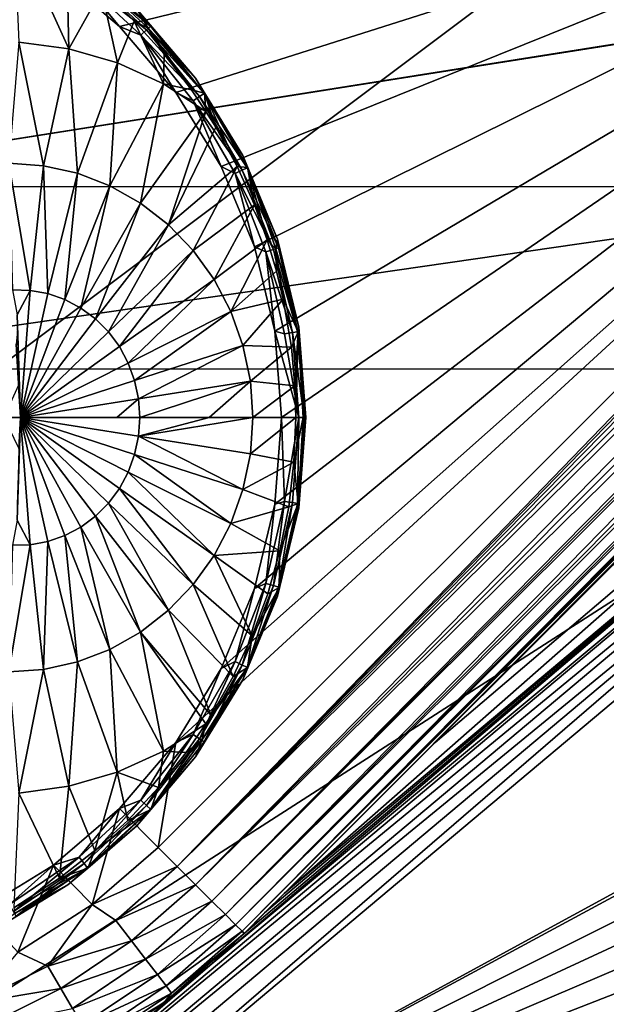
# Model space of a CAD drawing. Header units: metres. Extents: x -205 to 205, y -104 to 104.
# Tile 38 of 256: x -164.61 to -159.78, y -53.78 to -45.67. Entities that reach past the tile are written whole.
import ezdxf

# ---------------------------------------------------------------- set-up
doc = ezdxf.new("R2010")
doc.units = ezdxf.units.M
doc.layers.add('solid_01_2-CONSUMER_EHM_BOX_SW0001', color=7, linetype='CONTINUOUS')

msp = doc.modelspace()

# ---------------------------------------------------------------- linework, layer by layer
at = {"layer": 'solid_01_2-CONSUMER_EHM_BOX_SW0001'}
for points in [[(-200.010849, -74.958488), (-200.010773, 75.041512), (-0.010778, 75.04142)], [(-0.010849, -74.95858), (-200.010849, -74.958488), (-0.010778, 75.04142)], [(-170.055008, -42.727257, 75), (-185.61615, -63.545567, 75), (-76.416145, -63.561199, 75)], [(-169.287933, -42.893063, 75), (-170.055008, -42.727257, 75), (-76.416145, -63.561199, 75)], [(-168.513199, -42.948013, 75), (-169.287933, -42.893063, 75), (-76.416145, -63.561199, 75)], [(-93.513199, -42.958752, 75), (-168.513199, -42.948013, 75), (-76.416145, -63.561199, 75)], [(-164.328949, -45.267143, 13.5), (-163.786011, -45.730843, 13.5), (-154.431442, -43.450031, 13.5)], [(-163.786011, -45.730843, 13.5), (-163.322296, -46.273766, 13.5), (-154.431442, -43.450031, 13.5)], [(-163.322067, -51.622383, 13.5), (-163.468262, -52.484272, 13.5), (-154.431442, -43.450031, 13.5)], [(-163.310944, -52.64164, 13.474928), (-154.431442, -43.450031, 13.5), (-163.468262, -52.484272, 13.5)], [(-163.322296, -46.273766, 13.5), (-162.949219, -46.882549, 13.5), (-154.431442, -43.450031, 13.5)], [(-162.949051, -51.013569, 13.5), (-163.322067, -51.622383, 13.5), (-154.431442, -43.450031, 13.5)], [(-154.252747, -43.42223, 13.494294), (-154.348114, -43.429672, 13.499009), (-163.310944, -52.64164, 13.474928)], [(-154.14296, -43.430141, 13.481806), (-154.252747, -43.42223, 13.494294), (-163.310944, -52.64164, 13.474928)], [(-154.348114, -43.429672, 13.499009), (-154.431442, -43.450031, 13.5), (-163.310944, -52.64164, 13.474928)], [(-154.019608, -43.454365, 13.455735), (-154.14296, -43.430141, 13.481806), (-163.310944, -52.64164, 13.474928)], [(-154.019608, -43.454365, 13.455735), (-163.310944, -52.64164, 13.474928), (-163.161362, -52.79126, 13.400871)], [(-153.889404, -43.491993, 13.410778), (-154.019608, -43.454365, 13.455735), (-163.161362, -52.79126, 13.400871)], [(-153.763779, -43.536137, 13.346155), (-153.889404, -43.491993, 13.410778), (-163.161362, -52.79126, 13.400871)], [(-162.949219, -46.882549, 13.5), (-162.67598, -47.542198, 13.5), (-154.431442, -43.450031, 13.5)], [(-162.675873, -50.353897, 13.5), (-162.949051, -51.013569, 13.5), (-154.431442, -43.450031, 13.5)], [(-162.67598, -47.542198, 13.5), (-162.509308, -48.236477, 13.5), (-154.431442, -43.450031, 13.5)], [(-162.509247, -49.65963, 13.5), (-162.675873, -50.353897, 13.5), (-154.431442, -43.450031, 13.5)], [(-162.509308, -48.236477, 13.5), (-162.453293, -48.948231, 13.5), (-154.431442, -43.450031, 13.5)], [(-162.453293, -48.948231, 13.5), (-162.509247, -49.65963, 13.5), (-154.431442, -43.450031, 13.5)], [(-153.763779, -43.536137, 13.346155), (-163.161362, -52.79126, 13.400871), (-163.027206, -52.925457, 13.281551)], [(-153.705643, -43.558582, 13.307468), (-153.763779, -43.536137, 13.346155), (-163.027206, -52.925457, 13.281551)], [(-153.651779, -43.58057, 13.265411), (-153.705643, -43.558582, 13.307468), (-163.027206, -52.925457, 13.281551)], [(-153.651779, -43.58057, 13.265411), (-163.027206, -52.925457, 13.281551), (-162.915207, -53.037483, 13.122963)], [(-153.559479, -43.622017, 13.174686), (-153.651779, -43.58057, 13.265411), (-162.915207, -53.037483, 13.122963)], [(-153.490906, -43.659489, 13.082142), (-153.559479, -43.622017, 13.174686), (-162.915207, -53.037483, 13.122963)], [(-153.490906, -43.659489, 13.082142), (-162.915207, -53.037483, 13.122963), (-162.830994, -53.121719, 12.933075)], [(-153.445847, -43.693817, 12.994411), (-153.490906, -43.659489, 13.082142), (-162.830994, -53.121719, 12.933075)], [(-153.420609, -43.726944, 12.913525), (-153.445847, -43.693817, 12.994411), (-162.830994, -53.121719, 12.933075)], [(-153.420609, -43.726944, 12.913525), (-162.830994, -53.121719, 12.933075), (-162.778809, -53.173923, 12.721427)], [(-153.411331, -43.761234, 12.837538), (-153.420609, -43.726944, 12.913525), (-162.778809, -53.173923, 12.721427)], [(-153.415344, -43.796898, 12.767035), (-153.411331, -43.761234, 12.837538), (-162.778809, -53.173923, 12.721427)], [(-153.428162, -43.830593, 12.706449), (-153.415344, -43.796898, 12.767035), (-162.778809, -53.173923, 12.721427)], [(-153.428162, -43.830593, 12.706449), (-162.778809, -53.173923, 12.721427), (-162.761261, -53.191479, 12.5)], [(-153.459457, -43.883518, 12.611513), (-153.428162, -43.830593, 12.706449), (-162.761261, -53.191479, 12.5)], [(-153.48175, -43.914631, 12.5), (-153.459457, -43.883518, 12.611513), (-162.761261, -53.191479, 12.5)], [(-162.761261, -53.191479, 12.5), (-154.223557, -44.656219, 3.331413), (-153.48175, -43.914631, 3.445878)], [(-153.48175, -43.914631, 12.5), (-162.761261, -53.191479, 12.5), (-153.48175, -43.914631, 3.445878)], [(-162.761261, -53.191479, 12.5), (-154.344833, -44.777466, 3.309196), (-154.223557, -44.656219, 3.331413)], [(-162.761261, -53.191479, 12.5), (-154.936172, -45.368637, 3.197611), (-154.344833, -44.777466, 3.309196)], [(-164.203049, -45.914906, 17.615362), (-164.220352, -45.202156, 17.260666), (-164.655457, -44.915184, 17.260666)], [(-164.203049, -45.914906, 17.615362), (-164.655457, -44.915184, 17.260666), (-164.61348, -45.858883, 17.744545)], [(-164.118774, -45.331173, 13.515164), (-163.786011, -45.730843, 13.5), (-164.328949, -45.267143, 13.5)], [(-164.203049, -45.914906, 17.615362), (-163.933762, -45.433151, 17.260666), (-164.220352, -45.202156, 17.260666)], [(-164.078262, -45.280373, 13.558523), (-164.051208, -45.246433, 13.623464), (-163.532455, -45.727768, 13.623464)], [(-164.065796, -45.264732, 17.216368), (-163.549606, -45.743687, 17.216368), (-163.644547, -45.589462, 17.098219)], [(-164.065796, -45.264732, 17.216368), (-163.933762, -45.433151, 17.260666), (-163.666275, -45.686005, 17.260666)], [(-163.549606, -45.743687, 17.216368), (-164.065796, -45.264732, 17.216368), (-163.666275, -45.686005, 17.260666)], [(-163.532455, -45.727768, 13.623464), (-164.051208, -45.246433, 13.623464), (-163.644547, -45.589462, 13.7)], [(-163.56427, -45.757294, 13.558523), (-164.118774, -45.331173, 13.515164), (-164.078262, -45.280373, 13.558523)], [(-164.118774, -45.331173, 13.515164), (-163.611908, -45.801487, 13.515164), (-163.786011, -45.730843, 13.5)], [(-163.56427, -45.757294, 13.558523), (-163.611908, -45.801487, 13.515164), (-164.118774, -45.331173, 13.515164)], [(-163.56427, -45.757294, 13.558523), (-164.078262, -45.280373, 13.558523), (-163.532455, -45.727768, 13.623464)], [(-167.113785, -47.048214, 63.099998), (-157.035385, -45.449657, 63.099998), (-156.902771, -45.430916, 63.099998)], [(-156.763779, -47.049698, 63.099998), (-167.113785, -47.048214, 63.099998), (-156.902771, -45.430916, 63.099998)], [(-163.804123, -46.03056, 17.489803), (-163.933762, -45.433151, 17.260666), (-164.203049, -45.914906, 17.615362)], [(-163.804123, -46.03056, 17.489803), (-163.666275, -45.686005, 17.260666), (-163.933762, -45.433151, 17.260666)], [(-162.761261, -53.191479, 12.5), (-155.301697, -45.734047, 3.130767), (-154.936172, -45.368637, 3.197611)], [(-167.113785, -47.048214, 63.099998), (-164.991714, -45.448517, 63.099998), (-157.035385, -45.449657, 63.099998)], [(-163.644547, -45.589462, 13.7), (-163.644547, -45.589462, 17.098219), (-163.160477, -46.156235, 17.098219)], [(-163.549606, -45.743687, 17.216368), (-163.160477, -46.156235, 17.098219), (-163.644547, -45.589462, 17.098219)], [(-163.160477, -46.156235, 13.7), (-163.644547, -45.589462, 13.7), (-163.160477, -46.156235, 17.098219)], [(-163.532455, -45.727768, 13.623464), (-163.644547, -45.589462, 13.7), (-163.160477, -46.156235, 13.7)], [(-163.424561, -46.203571, 17.370337), (-163.666275, -45.686005, 17.260666), (-163.804123, -46.03056, 17.489803)], [(-163.611908, -45.801487, 13.515164), (-163.322296, -46.273766, 13.5), (-163.786011, -45.730843, 13.5)], [(-163.549606, -45.743687, 17.216368), (-163.666275, -45.686005, 17.260666), (-163.419495, -45.959213, 17.260666)], [(-163.424561, -46.203571, 17.370337), (-163.419495, -45.959213, 17.260666), (-163.666275, -45.686005, 17.260666)], [(-163.127106, -46.305492, 13.558523), (-163.611908, -45.801487, 13.515164), (-163.56427, -45.757294, 13.558523)], [(-163.56427, -45.757294, 13.558523), (-163.532455, -45.727768, 13.623464), (-163.091232, -46.281036, 13.623464)], [(-163.127106, -46.305492, 13.558523), (-163.56427, -45.757294, 13.558523), (-163.091232, -46.281036, 13.623464)], [(-163.549606, -45.743687, 17.216368), (-163.086823, -46.27803, 17.160311), (-163.160477, -46.156235, 17.098219)], [(-163.549606, -45.743687, 17.216368), (-163.419495, -45.959213, 17.260666), (-163.195145, -46.250866, 17.260666)], [(-163.086823, -46.27803, 17.160311), (-163.549606, -45.743687, 17.216368), (-163.195145, -46.250866, 17.260666)], [(-163.091232, -46.281036, 13.623464), (-163.532455, -45.727768, 13.623464), (-163.160477, -46.156235, 13.7)], [(-162.761261, -53.191479, 12.5), (-156.207458, -46.639557, 3.005325), (-155.301697, -45.734047, 3.130767)], [(-163.611908, -45.801487, 13.515164), (-163.180786, -46.342094, 13.515164), (-163.322296, -46.273766, 13.5)], [(-163.127106, -46.305492, 13.558523), (-163.180786, -46.342094, 13.515164), (-163.611908, -45.801487, 13.515164)], [(-164.61348, -45.858883, 17.744545), (-164.698135, -46.856529, 18.132406), (-164.412872, -46.876038, 18.042622)], [(-164.203049, -45.914906, 17.615362), (-164.61348, -45.858883, 17.744545), (-164.412872, -46.876038, 18.042622)], [(-164.203049, -45.914906, 17.615362), (-164.412872, -46.876038, 18.042622), (-164.133194, -46.93808, 17.954596)], [(-163.804123, -46.03056, 17.489803), (-164.203049, -45.914906, 17.615362), (-164.133194, -46.93808, 17.954596)], [(-163.424561, -46.203571, 17.370337), (-163.195145, -46.250866, 17.260666), (-163.419495, -45.959213, 17.260666)], [(-163.804123, -46.03056, 17.489803), (-164.133194, -46.93808, 17.954596), (-163.864853, -47.041386, 17.870134)], [(-163.424561, -46.203571, 17.370337), (-163.804123, -46.03056, 17.489803), (-163.864853, -47.041386, 17.870134)], [(-163.160477, -46.156235, 13.7), (-163.160477, -46.156235, 17.098219), (-162.771011, -46.791759, 17.098219)], [(-163.086823, -46.27803, 17.160311), (-162.771011, -46.791759, 17.098219), (-163.160477, -46.156235, 17.098219)], [(-162.771011, -46.791759, 13.7), (-163.160477, -46.156235, 13.7), (-162.771011, -46.791759, 17.098219)], [(-163.091232, -46.281036, 13.623464), (-163.160477, -46.156235, 13.7), (-162.771011, -46.791759, 13.7)], [(-163.424561, -46.203571, 17.370337), (-163.864853, -47.041386, 17.870134), (-163.613342, -47.183834, 17.790972)], [(-163.424561, -46.203571, 17.370337), (-163.613342, -47.183834, 17.790972), (-163.075134, -46.428841, 17.260666)], [(-163.424561, -46.203571, 17.370337), (-163.075134, -46.428841, 17.260666), (-163.195145, -46.250866, 17.260666)], [(-163.086823, -46.27803, 17.160311), (-163.195145, -46.250866, 17.260666), (-163.075134, -46.428841, 17.260666)], [(-163.180786, -46.342094, 13.515164), (-162.949219, -46.882549, 13.5), (-163.322296, -46.273766, 13.5)], [(-162.77652, -46.912724, 13.558523), (-163.180786, -46.342094, 13.515164), (-163.127106, -46.305492, 13.558523)], [(-163.127106, -46.305492, 13.558523), (-163.091232, -46.281036, 13.623464), (-162.737396, -46.89389, 13.623464)], [(-162.77652, -46.912724, 13.558523), (-163.127106, -46.305492, 13.558523), (-162.737396, -46.89389, 13.623464)], [(-162.737396, -46.89389, 13.623464), (-163.091232, -46.281036, 13.623464), (-162.771011, -46.791759, 13.7)], [(-163.086823, -46.27803, 17.160311), (-162.73259, -46.891571, 17.160311), (-162.771011, -46.791759, 17.098219)], [(-163.086823, -46.27803, 17.160311), (-162.993927, -46.560192, 17.260666), (-162.818481, -46.883018, 17.260666)], [(-162.73259, -46.891571, 17.160311), (-163.086823, -46.27803, 17.160311), (-162.818481, -46.883018, 17.260666)], [(-163.086823, -46.27803, 17.160311), (-163.075134, -46.428841, 17.260666), (-162.993927, -46.560192, 17.260666)], [(-163.180786, -46.342094, 13.515164), (-162.835052, -46.940918, 13.515164), (-162.949219, -46.882549, 13.5)], [(-162.77652, -46.912724, 13.558523), (-162.835052, -46.940918, 13.515164), (-163.180786, -46.342094, 13.515164)], [(-163.383835, -47.362499, 17.718735), (-163.075134, -46.428841, 17.260666), (-163.613342, -47.183834, 17.790972)], [(-163.383835, -47.362499, 17.718735), (-162.993927, -46.560192, 17.260666), (-163.075134, -46.428841, 17.260666)], [(-163.383835, -47.362499, 17.718735), (-162.818481, -46.883018, 17.260666), (-162.993927, -46.560192, 17.260666)], [(-162.761261, -53.191479, 12.5), (-158.093155, -48.524712, 2.80967), (-156.207458, -46.639557, 3.005325)], [(-162.771011, -46.791759, 13.7), (-162.771011, -46.791759, 17.098219), (-162.485779, -47.480381, 17.098219)], [(-162.73259, -46.891571, 17.160311), (-162.485779, -47.480381, 17.098219), (-162.771011, -46.791759, 17.098219)], [(-162.485779, -47.480381, 13.7), (-162.771011, -46.791759, 13.7), (-162.485779, -47.480381, 17.098219)], [(-162.737396, -46.89389, 13.623464), (-162.771011, -46.791759, 13.7), (-162.485779, -47.480381, 13.7)], [(-164.698135, -46.856529, 18.132406), (-164.666382, -47.898285, 18.341488), (-164.521164, -47.901657, 18.295647)], [(-164.412872, -46.876038, 18.042622), (-164.698135, -46.856529, 18.132406), (-164.521164, -47.901657, 18.295647)], [(-164.412872, -46.876038, 18.042622), (-164.521164, -47.901657, 18.295647), (-164.376053, -47.928474, 18.249973)], [(-164.133194, -46.93808, 17.954596), (-164.412872, -46.876038, 18.042622), (-164.376053, -47.928474, 18.249973)], [(-163.18103, -47.573719, 17.654903), (-162.818481, -46.883018, 17.260666), (-163.383835, -47.362499, 17.718735)], [(-163.18103, -47.573719, 17.654903), (-162.677155, -47.198284, 17.260666), (-162.818481, -46.883018, 17.260666)], [(-162.835052, -46.940918, 13.515164), (-162.67598, -47.542198, 13.5), (-162.949219, -46.882549, 13.5)], [(-162.73259, -46.891571, 17.160311), (-162.818481, -46.883018, 17.260666), (-162.677155, -47.198284, 17.260666)], [(-162.77652, -46.912724, 13.558523), (-162.737396, -46.89389, 13.623464), (-162.478867, -47.552631, 13.623464)], [(-162.478867, -47.552631, 13.623464), (-162.737396, -46.89389, 13.623464), (-162.485779, -47.480381, 13.7)], [(-162.73259, -46.891571, 17.160311), (-162.501236, -47.559532, 17.216368), (-162.485779, -47.480381, 17.098219)], [(-162.73259, -46.891571, 17.160311), (-162.677155, -47.198284, 17.260666), (-162.571747, -47.485619, 17.260666)], [(-162.501236, -47.559532, 17.216368), (-162.73259, -46.891571, 17.160311), (-162.571747, -47.485619, 17.260666)], [(-164.133194, -46.93808, 17.954596), (-164.376053, -47.928474, 18.249973), (-164.236252, -47.97728, 18.205973)], [(-163.864853, -47.041386, 17.870134), (-164.133194, -46.93808, 17.954596), (-164.236252, -47.97728, 18.205973)], [(-162.520355, -47.56543, 13.558523), (-162.835052, -46.940918, 13.515164), (-162.77652, -46.912724, 13.558523)], [(-162.835052, -46.940918, 13.515164), (-162.582428, -47.584579, 13.515164), (-162.67598, -47.542198, 13.5)], [(-162.520355, -47.56543, 13.558523), (-162.582428, -47.584579, 13.515164), (-162.835052, -46.940918, 13.515164)], [(-162.520355, -47.56543, 13.558523), (-162.77652, -46.912724, 13.558523), (-162.478867, -47.552631, 13.623464)], [(-156.763779, -47.049698, 69.5), (-167.113998, -48.548214, 69.5), (-167.113785, -47.048214, 69.5)], [(-156.763779, -47.049698, 69.5), (-156.763992, -48.549698, 69.5), (-167.113998, -48.548214, 69.5)], [(-167.113785, -47.048214, 69.5), (-167.113785, -47.048214, 63.099998), (-156.763779, -47.049698, 63.099998)], [(-156.763779, -47.049698, 69.5), (-167.113785, -47.048214, 69.5), (-156.763779, -47.049698, 63.099998)], [(-163.864853, -47.041386, 17.870134), (-164.236252, -47.97728, 18.205973), (-164.104782, -48.047028, 18.164591)], [(-163.613342, -47.183834, 17.790972), (-163.864853, -47.041386, 17.870134), (-164.104782, -48.047028, 18.164591)], [(-155.84584, -47.070522, 2.423053), (-162.432312, -52.862633, 2.071429), (-155.715149, -47.226265, 2.071429)], [(-161.190704, -51.62138, 2.34726), (-162.432312, -52.862633, 2.071429), (-155.84584, -47.070522, 2.423053)], [(-159.748047, -50.179127, 2.590929), (-161.190704, -51.62138, 2.34726), (-155.84584, -47.070522, 2.423053)], [(-163.613342, -47.183834, 17.790972), (-164.104782, -48.047028, 18.164591), (-163.984467, -48.136208, 18.126722)], [(-163.383835, -47.362499, 17.718735), (-163.613342, -47.183834, 17.790972), (-163.984467, -48.136208, 18.126722)], [(-163.009109, -47.813152, 17.60079), (-162.677155, -47.198284, 17.260666), (-163.18103, -47.573719, 17.654903)], [(-163.009109, -47.813152, 17.60079), (-162.571747, -47.485619, 17.260666), (-162.677155, -47.198284, 17.260666)], [(-155.654053, -47.299088, 1.911433), (-163.043686, -53.456158, 1.960249), (-165.368027, -55.450359, 1.911131)], [(-155.574677, -47.393669, 1.771438), (-155.654053, -47.299088, 1.911433), (-165.368027, -55.450359, 1.911131)], [(-155.715149, -47.226265, 2.071429), (-162.761261, -53.191479, 1.994857), (-163.043686, -53.456158, 1.960249)], [(-155.654053, -47.299088, 1.911433), (-155.715149, -47.226265, 2.071429), (-163.043686, -53.456158, 1.960249)], [(-155.715149, -47.226265, 2.071429), (-162.592987, -53.023258, 2.032021), (-162.761261, -53.191479, 1.994857)], [(-155.715149, -47.226265, 2.071429), (-162.432312, -52.862633, 2.071429), (-162.592987, -53.023258, 2.032021)], [(-163.383835, -47.362499, 17.718735), (-163.984467, -48.136208, 18.126722), (-163.877914, -48.242897, 18.093184)], [(-163.18103, -47.573719, 17.654903), (-163.383835, -47.362499, 17.718735), (-163.877914, -48.242897, 18.093184)], [(-155.574677, -47.393669, 1.771438), (-165.368027, -55.450359, 1.911131), (-165.288635, -55.544983, 1.771182)], [(-155.47998, -47.506535, 1.656828), (-155.574677, -47.393669, 1.771438), (-165.288635, -55.544983, 1.771182)], [(-155.47998, -47.506535, 1.656828), (-165.288635, -55.544983, 1.771182), (-165.193893, -55.657883, 1.656628)], [(-155.47998, -47.506535, 1.656828), (-165.193893, -55.657883, 1.656628), (-165.087463, -55.784721, 1.571667)], [(-155.373337, -47.633617, 1.571667), (-155.47998, -47.506535, 1.656828), (-165.087463, -55.784721, 1.571667)], [(-162.871582, -48.075886, 17.557505), (-162.571747, -47.485619, 17.260666), (-163.009109, -47.813152, 17.60079)], [(-162.871582, -48.075886, 17.557505), (-162.494934, -47.743053, 17.260666), (-162.571747, -47.485619, 17.260666)], [(-162.582428, -47.584579, 13.515164), (-162.509308, -48.236477, 13.5), (-162.67598, -47.542198, 13.5)], [(-162.501236, -47.559532, 17.216368), (-162.571747, -47.485619, 17.260666), (-162.494934, -47.743053, 17.260666)], [(-162.501236, -47.559532, 17.216368), (-162.311768, -48.205147, 17.098219), (-162.485779, -47.480381, 17.098219)], [(-162.485779, -47.480381, 13.7), (-162.485779, -47.480381, 17.098219), (-162.311768, -48.205147, 17.098219)], [(-162.311768, -48.205147, 13.7), (-162.485779, -47.480381, 13.7), (-162.311768, -48.205147, 17.098219)], [(-162.478867, -47.552631, 13.623464), (-162.485779, -47.480381, 13.7), (-162.311768, -48.205147, 13.7)], [(-163.18103, -47.573719, 17.654903), (-163.877914, -48.242897, 18.093184), (-163.787399, -48.364796, 18.064697)], [(-163.009109, -47.813152, 17.60079), (-163.18103, -47.573719, 17.654903), (-163.787399, -48.364796, 18.064697)], [(-162.364319, -48.24902, 13.558523), (-162.582428, -47.584579, 13.515164), (-162.520355, -47.56543, 13.558523)], [(-162.582428, -47.584579, 13.515164), (-162.428574, -48.258705, 13.515164), (-162.509308, -48.236477, 13.5)], [(-162.364319, -48.24902, 13.558523), (-162.428574, -48.258705, 13.515164), (-162.582428, -47.584579, 13.515164)], [(-162.520355, -47.56543, 13.558523), (-162.478867, -47.552631, 13.623464), (-162.321396, -48.24255, 13.623464)], [(-162.364319, -48.24902, 13.558523), (-162.520355, -47.56543, 13.558523), (-162.321396, -48.24255, 13.623464)], [(-162.501236, -47.559532, 17.216368), (-162.316116, -48.241756, 17.160311), (-162.311768, -48.205147, 17.098219)], [(-162.501236, -47.559532, 17.216368), (-162.494934, -47.743053, 17.260666), (-162.439484, -47.973846, 17.260666)], [(-162.316116, -48.241756, 17.160311), (-162.501236, -47.559532, 17.216368), (-162.439484, -47.973846, 17.260666)], [(-162.321396, -48.24255, 13.623464), (-162.478867, -47.552631, 13.623464), (-162.311768, -48.205147, 13.7)], [(-152.511246, -48.928925, 1.571667), (-155.373337, -47.633617, 1.571667), (-165.087463, -55.784721, 1.571667)], [(-162.871582, -48.075886, 17.557505), (-162.439484, -47.973846, 17.260666), (-162.494934, -47.743053, 17.260666)], [(-163.009109, -47.813152, 17.60079), (-163.787399, -48.364796, 18.064697), (-163.714905, -48.499275, 18.04188)], [(-162.871582, -48.075886, 17.557505), (-163.009109, -47.813152, 17.60079), (-163.714905, -48.499275, 18.04188)], [(-164.521164, -47.901657, 18.295647), (-164.666382, -47.898285, 18.341488), (-164.628677, -48.1035, 18.35541)], [(-164.521164, -47.901657, 18.295647), (-164.628677, -48.1035, 18.35541), (-164.601486, -48.948231, 18.393747)], [(-164.376053, -47.928474, 18.249973), (-164.521164, -47.901657, 18.295647), (-164.601486, -48.948231, 18.393747)], [(-164.236252, -47.97728, 18.205973), (-164.376053, -47.928474, 18.249973), (-164.601486, -48.948231, 18.393747)], [(-164.104782, -48.047028, 18.164591), (-164.236252, -47.97728, 18.205973), (-164.601486, -48.948231, 18.393747)], [(-162.771286, -48.356525, 17.525936), (-162.439484, -47.973846, 17.260666), (-162.871582, -48.075886, 17.557505)], [(-162.771286, -48.356525, 17.525936), (-162.372879, -48.367672, 17.260666), (-162.439484, -47.973846, 17.260666)], [(-162.316116, -48.241756, 17.160311), (-162.439484, -47.973846, 17.260666), (-162.372879, -48.367672, 17.260666)], [(-164.625671, -48.233902, 18.367846), (-164.601486, -48.948231, 18.393747), (-164.628677, -48.1035, 18.35541)], [(-163.984467, -48.136208, 18.126722), (-164.104782, -48.047028, 18.164591), (-164.601486, -48.948231, 18.393747)], [(-162.871582, -48.075886, 17.557505), (-163.714905, -48.499275, 18.04188), (-163.661972, -48.64344, 18.025219)], [(-162.771286, -48.356525, 17.525936), (-162.871582, -48.075886, 17.557505), (-163.661972, -48.64344, 18.025219)], [(-163.877914, -48.242897, 18.093184), (-163.984467, -48.136208, 18.126722), (-164.601486, -48.948231, 18.393747)], [(-164.635406, -48.342957, 18.380333), (-164.601486, -48.948231, 18.393747), (-164.625671, -48.233902, 18.367846)], [(-163.787399, -48.364796, 18.064697), (-163.877914, -48.242897, 18.093184), (-164.601486, -48.948231, 18.393747)], [(-162.31192, -48.948231, 13.558523), (-162.453293, -48.948231, 13.5), (-162.509308, -48.236477, 13.5)], [(-162.428574, -48.258705, 13.515164), (-162.31192, -48.948231, 13.558523), (-162.509308, -48.236477, 13.5)], [(-162.364319, -48.24902, 13.558523), (-162.31192, -48.948231, 13.558523), (-162.428574, -48.258705, 13.515164)], [(-162.316116, -48.241756, 17.160311), (-162.372879, -48.367672, 17.260666), (-162.343964, -48.686718, 17.260666)], [(-162.364319, -48.24902, 13.558523), (-162.321396, -48.24255, 13.623464), (-162.268509, -48.948231, 13.623464)], [(-162.364319, -48.24902, 13.558523), (-162.268509, -48.948231, 13.623464), (-162.31192, -48.948231, 13.558523)], [(-162.316116, -48.241756, 17.160311), (-162.343964, -48.686718, 17.260666), (-162.336624, -48.948231, 17.260666)], [(-162.275345, -48.948231, 17.189507), (-162.316116, -48.241756, 17.160311), (-162.336624, -48.948231, 17.260666)], [(-162.321396, -48.24255, 13.623464), (-162.311768, -48.205147, 13.7), (-162.253296, -48.948231, 13.7)], [(-162.321396, -48.24255, 13.623464), (-162.253296, -48.948231, 13.7), (-162.268509, -48.948231, 13.623464)], [(-162.316116, -48.241756, 17.160311), (-162.253296, -48.948231, 17.098219), (-162.311768, -48.205147, 17.098219)], [(-162.275345, -48.948231, 17.189507), (-162.253296, -48.948231, 17.098219), (-162.316116, -48.241756, 17.160311)], [(-162.311768, -48.205147, 13.7), (-162.311768, -48.205147, 17.098219), (-162.253296, -48.948231, 17.098219)], [(-162.253296, -48.948231, 13.7), (-162.311768, -48.205147, 13.7), (-162.253296, -48.948231, 17.098219)], [(-164.635406, -48.342957, 18.380333), (-164.616272, -48.681366, 18.393724), (-164.601486, -48.948231, 18.393747)], [(-162.771286, -48.356525, 17.525936), (-163.661972, -48.64344, 18.025219), (-163.629745, -48.794174, 18.015076)], [(-162.710266, -48.649311, 17.506731), (-162.771286, -48.356525, 17.525936), (-163.629745, -48.794174, 18.015076)], [(-162.710266, -48.649311, 17.506731), (-162.372879, -48.367672, 17.260666), (-162.771286, -48.356525, 17.525936)], [(-163.714905, -48.499275, 18.04188), (-163.787399, -48.364796, 18.064697), (-164.601486, -48.948231, 18.393747)], [(-162.710266, -48.649311, 17.506731), (-162.343964, -48.686718, 17.260666), (-162.372879, -48.367672, 17.260666)], [(-163.661972, -48.64344, 18.025219), (-163.714905, -48.499275, 18.04188), (-164.601486, -48.948231, 18.393747)], [(-167.114944, -55.198215, 72), (-167.113998, -48.548214, 72), (-156.763992, -48.549698, 72)], [(-167.114944, -55.198215, 72), (-156.763992, -48.549698, 72), (-159.78186, -53.981636, 72)], [(-156.763992, -48.549698, 69.5), (-156.763992, -48.549698, 72), (-167.113998, -48.548214, 72)], [(-156.763992, -48.549698, 69.5), (-167.113998, -48.548214, 72), (-167.113998, -48.548214, 69.5)], [(-162.761261, -53.191479, 12.5), (-159.748047, -50.179127, 2.590929), (-158.093155, -48.524712, 2.80967)], [(-164.616272, -48.681366, 18.393724), (-164.738693, -48.948231, 18.426504), (-164.601486, -48.948231, 18.393747)], [(-163.629745, -48.794174, 18.015076), (-163.661972, -48.64344, 18.025219), (-164.601486, -48.948231, 18.393747)], [(-162.710266, -48.649311, 17.506731), (-163.629745, -48.794174, 18.015076), (-163.618927, -48.948231, 18.011671)], [(-162.710266, -48.649311, 17.506731), (-163.618927, -48.948231, 18.011671), (-163.050049, -48.948231, 17.717789)], [(-162.710266, -48.649311, 17.506731), (-163.050049, -48.948231, 17.717789), (-162.689789, -48.948231, 17.500288)], [(-162.710266, -48.649311, 17.506731), (-162.689789, -48.948231, 17.500288), (-162.343964, -48.686718, 17.260666)], [(-162.689789, -48.948231, 17.500288), (-162.336624, -48.948231, 17.260666), (-162.343964, -48.686718, 17.260666)], [(-163.629745, -48.794174, 18.015076), (-164.601486, -48.948231, 18.393747), (-163.807831, -48.948231, 18.096907)], [(-163.629745, -48.794174, 18.015076), (-163.807831, -48.948231, 18.096907), (-163.618927, -48.948231, 18.011671)], [(-152.511246, -48.928925, 1.571667), (-165.087463, -55.784721, 1.571667), (-153.253174, -49.394836, 1.571667)], [(-164.738693, -48.948231, 18.426504), (-164.614929, -49.201347, 18.39377), (-164.601486, -48.948231, 18.393747)], [(-164.601486, -48.948231, 18.393747), (-164.628677, -49.7929, 18.355415), (-164.521164, -49.994804, 18.295647)], [(-164.601486, -48.948231, 18.393747), (-164.625671, -49.662418, 18.367859), (-164.628677, -49.7929, 18.355415)], [(-164.601486, -48.948231, 18.393747), (-164.614929, -49.201347, 18.39377), (-164.625671, -49.662418, 18.367859)], [(-164.601486, -48.948231, 18.393747), (-164.521164, -49.994804, 18.295647), (-164.376053, -49.967987, 18.249973)], [(-164.601486, -48.948231, 18.393747), (-164.376053, -49.967987, 18.249973), (-164.236252, -49.919178, 18.205973)], [(-164.601486, -48.948231, 18.393747), (-164.236252, -49.919178, 18.205973), (-164.104782, -49.849434, 18.164591)], [(-164.601486, -48.948231, 18.393747), (-164.104782, -49.849434, 18.164591), (-163.984467, -49.760254, 18.126722)], [(-164.601486, -48.948231, 18.393747), (-163.984467, -49.760254, 18.126722), (-163.877914, -49.653564, 18.093184)], [(-164.601486, -48.948231, 18.393747), (-163.877914, -49.653564, 18.093184), (-163.787399, -49.531666, 18.064697)], [(-164.601486, -48.948231, 18.393747), (-163.787399, -49.531666, 18.064697), (-163.714905, -49.397186, 18.04188)], [(-164.601486, -48.948231, 18.393747), (-163.714905, -49.397186, 18.04188), (-163.661972, -49.253025, 18.025219)], [(-164.601486, -48.948231, 18.393747), (-163.661972, -49.253025, 18.025219), (-163.629745, -49.102287, 18.015076)], [(-164.601486, -48.948231, 18.393747), (-163.629745, -49.102287, 18.015076), (-163.618927, -48.948231, 18.011671)], [(-163.807831, -48.948231, 18.096907), (-164.601486, -48.948231, 18.393747), (-163.618927, -48.948231, 18.011671)], [(-163.050049, -48.948231, 17.717789), (-163.618927, -48.948231, 18.011671), (-163.629745, -49.102287, 18.015076)], [(-162.689789, -48.948231, 17.500288), (-163.050049, -48.948231, 17.717789), (-163.629745, -49.102287, 18.015076)], [(-162.710266, -49.247154, 17.506737), (-162.689789, -48.948231, 17.500288), (-163.629745, -49.102287, 18.015076)], [(-162.710266, -49.247154, 17.506737), (-162.351151, -49.316147, 17.260666), (-162.336624, -48.948231, 17.260666)], [(-162.710266, -49.247154, 17.506737), (-162.336624, -48.948231, 17.260666), (-162.689789, -48.948231, 17.500288)], [(-162.428574, -49.63776, 13.515164), (-162.509247, -49.65963, 13.5), (-162.453293, -48.948231, 13.5)], [(-162.31192, -48.948231, 13.558523), (-162.428574, -49.63776, 13.515164), (-162.453293, -48.948231, 13.5)], [(-162.364319, -49.647446, 13.558523), (-162.428574, -49.63776, 13.515164), (-162.31192, -48.948231, 13.558523)], [(-162.364319, -49.647446, 13.558523), (-162.31192, -48.948231, 13.558523), (-162.321396, -49.653915, 13.623464)], [(-162.351151, -49.316147, 17.260666), (-162.275345, -48.948231, 17.189507), (-162.336624, -48.948231, 17.260666)], [(-162.316116, -49.654709, 17.160311), (-162.275345, -48.948231, 17.189507), (-162.351151, -49.316147, 17.260666)], [(-162.321396, -49.653915, 13.623464), (-162.268509, -48.948231, 13.623464), (-162.311768, -49.691296, 13.7)], [(-162.31192, -48.948231, 13.558523), (-162.268509, -48.948231, 13.623464), (-162.321396, -49.653915, 13.623464)], [(-162.311768, -49.691296, 17.098219), (-162.253296, -48.948231, 17.098219), (-162.316116, -49.654709, 17.160311)], [(-162.316116, -49.654709, 17.160311), (-162.253296, -48.948231, 17.098219), (-162.275345, -48.948231, 17.189507)], [(-162.311768, -49.691296, 17.098219), (-162.253296, -48.948231, 13.7), (-162.253296, -48.948231, 17.098219)], [(-162.311768, -49.691296, 13.7), (-162.253296, -48.948231, 13.7), (-162.311768, -49.691296, 17.098219)], [(-162.268509, -48.948231, 13.623464), (-162.253296, -48.948231, 13.7), (-162.311768, -49.691296, 13.7)], [(-162.771286, -49.539936, 17.52594), (-163.629745, -49.102287, 18.015076), (-163.661972, -49.253025, 18.025219)], [(-162.771286, -49.539936, 17.52594), (-162.710266, -49.247154, 17.506737), (-163.629745, -49.102287, 18.015076)], [(-162.771286, -49.539936, 17.52594), (-162.351151, -49.316147, 17.260666), (-162.710266, -49.247154, 17.506737)], [(-162.871582, -49.820576, 17.557508), (-163.661972, -49.253025, 18.025219), (-163.714905, -49.397186, 18.04188)], [(-162.871582, -49.820576, 17.557508), (-162.771286, -49.539936, 17.52594), (-163.661972, -49.253025, 18.025219)], [(-162.771286, -49.539936, 17.52594), (-162.394638, -49.681778, 17.260666), (-162.351151, -49.316147, 17.260666)], [(-162.316116, -49.654709, 17.160311), (-162.351151, -49.316147, 17.260666), (-162.394638, -49.681778, 17.260666)], [(-153.253174, -49.394836, 1.571667), (-165.087463, -55.784721, 1.571667), (-152.778702, -49.61591, 1.571667)], [(-163.009109, -50.083309, 17.600794), (-163.714905, -49.397186, 18.04188), (-163.787399, -49.531666, 18.064697)], [(-163.009109, -50.083309, 17.600794), (-162.871582, -49.820576, 17.557508), (-163.714905, -49.397186, 18.04188)], [(-163.18103, -50.322739, 17.654907), (-163.787399, -49.531666, 18.064697), (-163.877914, -49.653564, 18.093184)], [(-163.18103, -50.322739, 17.654907), (-163.009109, -50.083309, 17.600794), (-163.787399, -49.531666, 18.064697)], [(-162.871582, -49.820576, 17.557508), (-162.394638, -49.681778, 17.260666), (-162.771286, -49.539936, 17.52594)], [(-152.778702, -49.61591, 1.571667), (-165.087463, -55.784721, 1.571667), (-152.323883, -49.869209, 1.571667)], [(-163.383835, -50.533958, 17.718737), (-163.877914, -49.653564, 18.093184), (-163.984467, -49.760254, 18.126722)], [(-163.383835, -50.533958, 17.718737), (-163.18103, -50.322739, 17.654907), (-163.877914, -49.653564, 18.093184)], [(-162.428574, -49.63776, 13.515164), (-162.582443, -50.311886, 13.515164), (-162.509247, -49.65963, 13.5)], [(-162.520355, -50.331036, 13.558523), (-162.582443, -50.311886, 13.515164), (-162.428574, -49.63776, 13.515164)], [(-162.520355, -50.331036, 13.558523), (-162.428574, -49.63776, 13.515164), (-162.364319, -49.647446, 13.558523)], [(-162.520355, -50.331036, 13.558523), (-162.364319, -49.647446, 13.558523), (-162.478867, -50.343834, 13.623464)], [(-162.364319, -49.647446, 13.558523), (-162.321396, -49.653915, 13.623464), (-162.478867, -50.343834, 13.623464)], [(-162.478867, -50.343834, 13.623464), (-162.321396, -49.653915, 13.623464), (-162.311768, -49.691296, 13.7)], [(-162.871582, -49.820576, 17.557508), (-162.466873, -50.04311, 17.260666), (-162.394638, -49.681778, 17.260666)], [(-162.582443, -50.311886, 13.515164), (-162.675873, -50.353897, 13.5), (-162.509247, -49.65963, 13.5)], [(-162.485779, -50.416061, 17.098219), (-162.311768, -49.691296, 17.098219), (-162.47377, -50.345406, 17.160311)], [(-162.311768, -49.691296, 13.7), (-162.311768, -49.691296, 17.098219), (-162.485779, -50.416061, 17.098219)], [(-162.485779, -50.416061, 13.7), (-162.311768, -49.691296, 13.7), (-162.485779, -50.416061, 17.098219)], [(-162.478867, -50.343834, 13.623464), (-162.311768, -49.691296, 13.7), (-162.485779, -50.416061, 13.7)], [(-162.311768, -49.691296, 17.098219), (-162.316116, -49.654709, 17.160311), (-162.47377, -50.345406, 17.160311)], [(-162.47377, -50.345406, 17.160311), (-162.316116, -49.654709, 17.160311), (-162.466873, -50.04311, 17.260666)], [(-162.316116, -49.654709, 17.160311), (-162.394638, -49.681778, 17.260666), (-162.466873, -50.04311, 17.260666)], [(-164.628677, -49.7929, 18.355415), (-164.666382, -49.99818, 18.341488), (-164.521164, -49.994804, 18.295647)], [(-163.613342, -50.712624, 17.790976), (-163.984467, -49.760254, 18.126722), (-164.104782, -49.849434, 18.164591)], [(-163.613342, -50.712624, 17.790976), (-163.383835, -50.533958, 17.718737), (-163.984467, -49.760254, 18.126722)], [(-152.323883, -49.869209, 1.571667), (-165.087463, -55.784721, 1.571667), (-151.887512, -50.15535, 1.571667)], [(-163.864853, -50.855072, 17.870136), (-164.104782, -49.849434, 18.164591), (-164.236252, -49.919178, 18.205973)], [(-163.864853, -50.855072, 17.870136), (-163.613342, -50.712624, 17.790976), (-164.104782, -49.849434, 18.164591)], [(-163.009109, -50.083309, 17.600794), (-162.466873, -50.04311, 17.260666), (-162.871582, -49.820576, 17.557508)], [(-164.412872, -51.02042, 18.042622), (-164.376053, -49.967987, 18.249973), (-164.521164, -49.994804, 18.295647)], [(-164.412872, -51.02042, 18.042622), (-164.133194, -50.958378, 17.954597), (-164.376053, -49.967987, 18.249973)], [(-164.133194, -50.958378, 17.954597), (-164.236252, -49.919178, 18.205973), (-164.376053, -49.967987, 18.249973)], [(-164.133194, -50.958378, 17.954597), (-163.864853, -50.855072, 17.870136), (-164.236252, -49.919178, 18.205973)], [(-164.698135, -51.039928, 18.132406), (-164.521164, -49.994804, 18.295647), (-164.666382, -49.99818, 18.341488)], [(-164.698135, -51.039928, 18.132406), (-164.412872, -51.02042, 18.042622), (-164.521164, -49.994804, 18.295647)], [(-163.009109, -50.083309, 17.600794), (-162.567398, -50.397606, 17.260666), (-162.466873, -50.04311, 17.260666)], [(-162.47377, -50.345406, 17.160311), (-162.466873, -50.04311, 17.260666), (-162.567398, -50.397606, 17.260666)], [(-163.18103, -50.322739, 17.654907), (-162.695587, -50.743069, 17.260666), (-163.009109, -50.083309, 17.600794)], [(-163.009109, -50.083309, 17.600794), (-162.695587, -50.743069, 17.260666), (-162.567398, -50.397606, 17.260666)], [(-151.887512, -50.15535, 1.571667), (-165.087463, -55.784721, 1.571667), (-151.473206, -50.472492, 1.571667)], [(-162.761261, -53.191479, 12.5), (-161.190704, -51.62138, 2.34726), (-159.748047, -50.179127, 2.590929)], [(-163.383835, -50.533958, 17.718737), (-162.850616, -51.077339, 17.260666), (-163.18103, -50.322739, 17.654907)], [(-163.18103, -50.322739, 17.654907), (-162.850616, -51.077339, 17.260666), (-162.695587, -50.743069, 17.260666)], [(-162.835052, -50.955547, 13.515164), (-162.949051, -51.013569, 13.5), (-162.675873, -50.353897, 13.5)], [(-162.582443, -50.311886, 13.515164), (-162.835052, -50.955547, 13.515164), (-162.675873, -50.353897, 13.5)], [(-162.77652, -50.983738, 13.558523), (-162.835052, -50.955547, 13.515164), (-162.582443, -50.311886, 13.515164)], [(-162.77652, -50.983738, 13.558523), (-162.582443, -50.311886, 13.515164), (-162.520355, -50.331036, 13.558523)], [(-162.77652, -50.983738, 13.558523), (-162.520355, -50.331036, 13.558523), (-162.737411, -51.002575, 13.623464)], [(-162.520355, -50.331036, 13.558523), (-162.478867, -50.343834, 13.623464), (-162.737411, -51.002575, 13.623464)], [(-162.737411, -51.002575, 13.623464), (-162.478867, -50.343834, 13.623464), (-162.485779, -50.416061, 13.7)], [(-162.485779, -50.416061, 17.098219), (-162.47377, -50.345406, 17.160311), (-162.73259, -51.00489, 17.160311)], [(-162.73259, -51.00489, 17.160311), (-162.47377, -50.345406, 17.160311), (-162.695587, -50.743069, 17.260666)], [(-162.47377, -50.345406, 17.160311), (-162.567398, -50.397606, 17.260666), (-162.695587, -50.743069, 17.260666)], [(-162.771011, -51.104683, 17.098219), (-162.485779, -50.416061, 17.098219), (-162.73259, -51.00489, 17.160311)], [(-162.485779, -50.416061, 13.7), (-162.485779, -50.416061, 17.098219), (-162.771011, -51.104683, 17.098219)], [(-162.771011, -51.104683, 13.7), (-162.485779, -50.416061, 13.7), (-162.771011, -51.104683, 17.098219)], [(-162.737411, -51.002575, 13.623464), (-162.485779, -50.416061, 13.7), (-162.771011, -51.104683, 13.7)], [(-151.473206, -50.472492, 1.571667), (-165.087463, -55.784721, 1.571667), (-151.083588, -50.819889, 1.571667)], [(-163.613342, -50.712624, 17.790976), (-163.03154, -51.398335, 17.260666), (-163.383835, -50.533958, 17.718737)], [(-163.383835, -50.533958, 17.718737), (-163.03154, -51.398335, 17.260666), (-162.850616, -51.077339, 17.260666)], [(-163.425873, -51.693604, 17.370752), (-163.613342, -50.712624, 17.790976), (-163.864853, -50.855072, 17.870136)], [(-163.613342, -50.712624, 17.790976), (-163.075165, -51.467678, 17.260666), (-163.03154, -51.398335, 17.260666)], [(-163.425873, -51.693604, 17.370752), (-163.075165, -51.467678, 17.260666), (-163.613342, -50.712624, 17.790976)], [(-162.73259, -51.00489, 17.160311), (-162.695587, -50.743069, 17.260666), (-162.850616, -51.077339, 17.260666)], [(-151.083588, -50.819889, 1.571667), (-165.087463, -55.784721, 1.571667), (-150.720367, -51.194874, 1.571667)], [(-163.805344, -51.866348, 17.490191), (-163.864853, -50.855072, 17.870136), (-164.133194, -50.958378, 17.954597)], [(-163.805344, -51.866348, 17.490191), (-163.425873, -51.693604, 17.370752), (-163.864853, -50.855072, 17.870136)], [(-164.614395, -52.037632, 17.744835), (-164.412872, -51.02042, 18.042622), (-164.698135, -51.039928, 18.132406)], [(-164.614395, -52.037632, 17.744835), (-164.204132, -51.981781, 17.615707), (-164.412872, -51.02042, 18.042622)], [(-164.204132, -51.981781, 17.615707), (-164.133194, -50.958378, 17.954597), (-164.412872, -51.02042, 18.042622)], [(-164.204132, -51.981781, 17.615707), (-163.805344, -51.866348, 17.490191), (-164.133194, -50.958378, 17.954597)], [(-163.180786, -51.554371, 13.515164), (-163.322067, -51.622383, 13.5), (-162.949051, -51.013569, 13.5)], [(-162.835052, -50.955547, 13.515164), (-163.180786, -51.554371, 13.515164), (-162.949051, -51.013569, 13.5)], [(-163.127106, -51.590973, 13.558523), (-163.180786, -51.554371, 13.515164), (-162.835052, -50.955547, 13.515164)], [(-163.127106, -51.590973, 13.558523), (-162.835052, -50.955547, 13.515164), (-162.77652, -50.983738, 13.558523)], [(-163.127106, -51.590973, 13.558523), (-162.77652, -50.983738, 13.558523), (-163.091232, -51.615425, 13.623464)], [(-162.771011, -51.104683, 17.098219), (-162.73259, -51.00489, 17.160311), (-163.11058, -51.602242, 17.216368)], [(-163.11058, -51.602242, 17.216368), (-162.73259, -51.00489, 17.160311), (-163.075165, -51.467678, 17.260666)], [(-162.77652, -50.983738, 13.558523), (-162.737411, -51.002575, 13.623464), (-163.091232, -51.615425, 13.623464)], [(-163.091232, -51.615425, 13.623464), (-162.737411, -51.002575, 13.623464), (-162.771011, -51.104683, 13.7)], [(-162.73259, -51.00489, 17.160311), (-163.03154, -51.398335, 17.260666), (-163.075165, -51.467678, 17.260666)], [(-162.73259, -51.00489, 17.160311), (-162.850616, -51.077339, 17.260666), (-163.03154, -51.398335, 17.260666)], [(-163.160461, -51.740208, 17.098219), (-162.771011, -51.104683, 17.098219), (-163.11058, -51.602242, 17.216368)], [(-162.771011, -51.104683, 13.7), (-162.771011, -51.104683, 17.098219), (-163.160461, -51.740208, 17.098219)], [(-163.160461, -51.740208, 13.7), (-162.771011, -51.104683, 13.7), (-163.160461, -51.740208, 17.098219)], [(-163.091232, -51.615425, 13.623464), (-162.771011, -51.104683, 13.7), (-163.160461, -51.740208, 13.7)], [(-150.720367, -51.194874, 1.571667), (-165.087463, -55.784721, 1.571667), (-150.385483, -51.595226, 1.571667)], [(-163.425873, -51.693604, 17.370752), (-163.237198, -51.704021, 17.260666), (-163.075165, -51.467678, 17.260666)], [(-163.11058, -51.602242, 17.216368), (-163.075165, -51.467678, 17.260666), (-163.237198, -51.704021, 17.260666)], [(-150.385483, -51.595226, 1.571667), (-165.087463, -55.784721, 1.571667), (-150.080765, -52.018867, 1.571667)], [(-163.180786, -51.554371, 13.515164), (-163.611908, -52.094978, 13.515164), (-163.322067, -51.622383, 13.5)], [(-163.56427, -52.139172, 13.558523), (-163.611908, -52.094978, 13.515164), (-163.180786, -51.554371, 13.515164)], [(-163.56427, -52.139172, 13.558523), (-163.180786, -51.554371, 13.515164), (-163.127106, -51.590973, 13.558523)], [(-163.56427, -52.139172, 13.558523), (-163.127106, -51.590973, 13.558523), (-163.532455, -52.168697, 13.623464)], [(-163.127106, -51.590973, 13.558523), (-163.091232, -51.615425, 13.623464), (-163.532455, -52.168697, 13.623464)], [(-163.322067, -51.622383, 13.5), (-163.785736, -52.165348, 13.5), (-163.468262, -52.484272, 13.5)], [(-163.611908, -52.094978, 13.515164), (-163.785736, -52.165348, 13.5), (-163.322067, -51.622383, 13.5)], [(-163.532455, -52.168697, 13.623464), (-163.091232, -51.615425, 13.623464), (-163.160461, -51.740208, 13.7)], [(-163.160461, -51.740208, 17.098219), (-163.11058, -51.602242, 17.216368), (-163.528534, -52.172329, 17.160311)], [(-163.528534, -52.172329, 17.160311), (-163.11058, -51.602242, 17.216368), (-163.466309, -51.992485, 17.260666)], [(-163.11058, -51.602242, 17.216368), (-163.237198, -51.704021, 17.260666), (-163.466309, -51.992485, 17.260666)], [(-162.761261, -53.191479, 12.5), (-162.432312, -52.862633, 2.071429), (-161.190704, -51.62138, 2.34726)], [(-163.805344, -51.866348, 17.490191), (-163.466309, -51.992485, 17.260666), (-163.425873, -51.693604, 17.370752)], [(-163.644531, -52.306984, 17.098219), (-163.160461, -51.740208, 17.098219), (-163.528534, -52.172329, 17.160311)], [(-163.160461, -51.740208, 13.7), (-163.160461, -51.740208, 17.098219), (-163.644531, -52.306984, 17.098219)], [(-163.644531, -52.306984, 13.7), (-163.160461, -51.740208, 13.7), (-163.644531, -52.306984, 17.098219)], [(-163.532455, -52.168697, 13.623464), (-163.160461, -51.740208, 13.7), (-163.644531, -52.306984, 13.7)], [(-163.425873, -51.693604, 17.370752), (-163.466309, -51.992485, 17.260666), (-163.237198, -51.704021, 17.260666)], [(-164.204132, -51.981781, 17.615707), (-163.988983, -52.510773, 17.260666), (-163.805344, -51.866348, 17.490191)], [(-163.805344, -51.866348, 17.490191), (-163.988983, -52.510773, 17.260666), (-163.717407, -52.261955, 17.260666)], [(-163.805344, -51.866348, 17.490191), (-163.717407, -52.261955, 17.260666), (-163.466309, -51.992485, 17.260666)], [(-164.614395, -52.037632, 17.744835), (-164.279327, -52.737396, 17.260666), (-164.204132, -51.981781, 17.615707)], [(-164.204132, -51.981781, 17.615707), (-164.279327, -52.737396, 17.260666), (-163.988983, -52.510773, 17.260666)], [(-163.528534, -52.172329, 17.160311), (-163.466309, -51.992485, 17.260666), (-163.717407, -52.261955, 17.260666)], [(-150.080765, -52.018867, 1.571667), (-165.087463, -55.784721, 1.571667), (-149.80838, -52.46389, 1.571667)], [(-164.614395, -52.037632, 17.744835), (-164.655396, -52.981236, 17.260666), (-164.279327, -52.737396, 17.260666)], [(-163.611908, -52.094978, 13.515164), (-164.11879, -52.565289, 13.515164), (-163.785736, -52.165348, 13.5)], [(-164.078278, -52.616089, 13.558523), (-164.11879, -52.565289, 13.515164), (-163.611908, -52.094978, 13.515164)], [(-164.078278, -52.616089, 13.558523), (-163.611908, -52.094978, 13.515164), (-163.56427, -52.139172, 13.558523)], [(-164.078278, -52.616089, 13.558523), (-163.56427, -52.139172, 13.558523), (-164.051208, -52.650028, 13.623464)], [(-163.56427, -52.139172, 13.558523), (-163.532455, -52.168697, 13.623464), (-164.051208, -52.650028, 13.623464)], [(-163.785736, -52.165348, 13.5), (-164.328629, -52.629089, 13.5), (-164.010757, -52.953823, 13.5)], [(-164.11879, -52.565289, 13.515164), (-164.328629, -52.629089, 13.5), (-163.785736, -52.165348, 13.5)], [(-164.051208, -52.650028, 13.623464), (-163.532455, -52.168697, 13.623464), (-163.644531, -52.306984, 13.7)], [(-163.644531, -52.306984, 17.098219), (-163.528534, -52.172329, 17.160311), (-164.047882, -52.654205, 17.160311)], [(-164.047882, -52.654205, 17.160311), (-163.528534, -52.172329, 17.160311), (-163.988983, -52.510773, 17.260666)], [(-163.785736, -52.165348, 13.5), (-164.010757, -52.953823, 13.5), (-163.468262, -52.484272, 13.5)], [(-163.528534, -52.172329, 17.160311), (-163.717407, -52.261955, 17.260666), (-163.988983, -52.510773, 17.260666)], [(-164.211304, -52.791058, 17.098219), (-163.644531, -52.306984, 17.098219), (-164.047882, -52.654205, 17.160311)], [(-163.644531, -52.306984, 13.7), (-163.644531, -52.306984, 17.098219), (-164.211304, -52.791058, 17.098219)], [(-164.211304, -52.791058, 13.7), (-163.644531, -52.306984, 13.7), (-164.211304, -52.791058, 17.098219)], [(-164.051208, -52.650028, 13.623464), (-163.644531, -52.306984, 13.7), (-164.211304, -52.791058, 13.7)], [(-149.80838, -52.46389, 1.571667), (-165.087463, -55.784721, 1.571667), (-149.569199, -52.927582, 1.571667)], [(-163.310944, -52.64164, 13.474928), (-163.468262, -52.484272, 13.5), (-164.010757, -52.953823, 13.5)], [(-164.11879, -52.565289, 13.515164), (-164.690094, -52.954803, 13.515164), (-164.328629, -52.629089, 13.5)], [(-164.657608, -53.011074, 13.558523), (-164.690094, -52.954803, 13.515164), (-164.11879, -52.565289, 13.515164)], [(-164.657608, -53.011074, 13.558523), (-164.11879, -52.565289, 13.515164), (-164.078278, -52.616089, 13.558523)], [(-164.047882, -52.654205, 17.160311), (-163.988983, -52.510773, 17.260666), (-164.279327, -52.737396, 17.260666)], [(-164.328629, -52.629089, 13.5), (-164.937393, -53.00219, 13.5), (-164.622406, -53.344978, 13.5)], [(-164.690094, -52.954803, 13.515164), (-164.937393, -53.00219, 13.5), (-164.328629, -52.629089, 13.5)], [(-164.657608, -53.011074, 13.558523), (-164.078278, -52.616089, 13.558523), (-164.63591, -53.048668, 13.623464)], [(-164.078278, -52.616089, 13.558523), (-164.051208, -52.650028, 13.623464), (-164.63591, -53.048668, 13.623464)], [(-164.63591, -53.048668, 13.623464), (-164.051208, -52.650028, 13.623464), (-164.211304, -52.791058, 13.7)], [(-164.328629, -52.629089, 13.5), (-164.622406, -53.344978, 13.5), (-164.010757, -52.953823, 13.5)], [(-163.816696, -53.085903, 13.474928), (-163.310944, -52.64164, 13.474928), (-164.010757, -52.953823, 13.5)], [(-163.161362, -52.79126, 13.400871), (-163.310944, -52.64164, 13.474928), (-163.816696, -53.085903, 13.474928)], [(-164.047882, -52.654205, 17.160311), (-164.279327, -52.737396, 17.260666), (-164.655396, -52.981236, 17.260666)], [(-164.647614, -53.0284, 17.216368), (-164.047882, -52.654205, 17.160311), (-164.655396, -52.981236, 17.260666)], [(-164.211304, -52.791058, 17.098219), (-164.047882, -52.654205, 17.160311), (-164.647614, -53.0284, 17.216368)], [(-164.846832, -53.180508, 17.098219), (-164.211304, -52.791058, 17.098219), (-164.647614, -53.0284, 17.216368)], [(-164.211304, -52.791058, 13.7), (-164.211304, -52.791058, 17.098219), (-164.846832, -53.180508, 17.098219)], [(-164.846832, -53.180508, 13.7), (-164.211304, -52.791058, 13.7), (-164.846832, -53.180508, 17.098219)], [(-164.63591, -53.048668, 13.623464), (-164.211304, -52.791058, 13.7), (-164.846832, -53.180508, 13.7)], [(-163.687607, -53.253521, 13.400871), (-163.161362, -52.79126, 13.400871), (-163.816696, -53.085903, 13.474928)], [(-163.027206, -52.925457, 13.281551), (-163.161362, -52.79126, 13.400871), (-163.687607, -53.253521, 13.400871)], [(-162.761261, -53.191479, 12.5), (-162.592987, -53.023258, 2.032021), (-162.432312, -52.862633, 2.071429)], [(-149.569199, -52.927582, 1.571667), (-165.087463, -55.784721, 1.571667), (-149.36438, -53.407467, 1.571667)], [(-164.375397, -53.461422, 13.474928), (-164.010757, -52.953823, 13.5), (-164.622406, -53.344978, 13.5)], [(-164.375397, -53.461422, 13.474928), (-163.816696, -53.085903, 13.474928), (-164.010757, -52.953823, 13.5)], [(-163.571823, -53.403858, 13.281551), (-163.027206, -52.925457, 13.281551), (-163.687607, -53.253521, 13.400871)], [(-162.915207, -53.037483, 13.122963), (-163.027206, -52.925457, 13.281551), (-163.571823, -53.403858, 13.281551)], [(-163.475174, -53.529362, 13.122963), (-162.915207, -53.037483, 13.122963), (-163.571823, -53.403858, 13.281551)], [(-162.830994, -53.121719, 12.933075), (-162.915207, -53.037483, 13.122963), (-163.475174, -53.529362, 13.122963)], [(-162.761261, -53.191479, 12.5), (-162.761261, -53.191479, 1.994857), (-162.592987, -53.023258, 2.032021)], [(-163.687607, -53.253521, 13.400871), (-163.816696, -53.085903, 13.474928), (-164.375397, -53.461422, 13.474928)], [(-163.402496, -53.62373, 12.933075), (-162.830994, -53.121719, 12.933075), (-163.475174, -53.529362, 13.122963)], [(-163.402496, -53.62373, 12.933075), (-162.778809, -53.173923, 12.721427), (-162.830994, -53.121719, 12.933075)], [(-163.419418, -53.760288, 12.5), (-163.043686, -53.456158, 1.960249), (-162.761261, -53.191479, 1.994857)], [(-162.761261, -53.191479, 12.5), (-163.419418, -53.760288, 12.5), (-162.761261, -53.191479, 1.994857)], [(-163.357452, -53.682213, 12.721427), (-163.419418, -53.760288, 12.5), (-162.761261, -53.191479, 12.5)], [(-163.402496, -53.62373, 12.933075), (-163.357452, -53.682213, 12.721427), (-162.778809, -53.173923, 12.721427)], [(-162.778809, -53.173923, 12.721427), (-163.357452, -53.682213, 12.721427), (-162.761261, -53.191479, 12.5)], [(-164.268936, -53.644253, 13.400871), (-163.687607, -53.253521, 13.400871), (-164.375397, -53.461422, 13.474928)], [(-163.571823, -53.403858, 13.281551), (-163.687607, -53.253521, 13.400871), (-164.268936, -53.644253, 13.400871)], [(-164.977753, -53.761955, 13.474928), (-164.375397, -53.461422, 13.474928), (-164.622406, -53.344978, 13.5)], [(-163.043686, -53.456158, 1.960249), (-163.340378, -53.700375, 1.965938), (-165.368027, -55.450359, 1.911131)], [(-149.36438, -53.407467, 1.571667), (-165.087463, -55.784721, 1.571667), (-149.195206, -53.900936, 1.571667)], [(-164.173462, -53.808235, 13.281551), (-163.571823, -53.403858, 13.281551), (-164.268936, -53.644253, 13.400871)], [(-163.475174, -53.529362, 13.122963), (-163.571823, -53.403858, 13.281551), (-164.173462, -53.808235, 13.281551)], [(-163.419418, -53.760288, 12.5), (-163.340378, -53.700375, 1.965938), (-163.043686, -53.456158, 1.960249)], [(-159.733444, -58.007954, 67), (-159.787964, -53.993374, 67), (-159.446442, -53.442188, 67)], [(-159.78186, -53.981636, 72), (-159.446442, -53.442188, 67), (-159.787964, -53.993374, 67)], [(-164.268936, -53.644253, 13.400871), (-164.375397, -53.461422, 13.474928), (-164.977753, -53.761955, 13.474928)], [(-164.09375, -53.945129, 13.122963), (-163.475174, -53.529362, 13.122963), (-164.173462, -53.808235, 13.281551)], [(-163.402496, -53.62373, 12.933075), (-163.475174, -53.529362, 13.122963), (-164.09375, -53.945129, 13.122963)], [(-163.340378, -53.700375, 1.965938), (-163.621017, -53.904072, 2.006602), (-165.368027, -55.450359, 1.911131)], [(-164.895706, -53.956959, 13.400871), (-164.268936, -53.644253, 13.400871), (-164.977753, -53.761955, 13.474928)], [(-164.173462, -53.808235, 13.281551), (-164.268936, -53.644253, 13.400871), (-164.895706, -53.956959, 13.400871)], [(-164.033813, -54.048058, 12.933075), (-163.402496, -53.62373, 12.933075), (-164.09375, -53.945129, 13.122963)], [(-164.033813, -54.048058, 12.933075), (-163.357452, -53.682213, 12.721427), (-163.402496, -53.62373, 12.933075)], [(-164.033813, -54.048058, 12.933075), (-163.996674, -54.111851, 12.721427), (-163.357452, -53.682213, 12.721427)], [(-163.357452, -53.682213, 12.721427), (-163.996674, -54.111851, 12.721427), (-163.419418, -53.760288, 12.5)], [(-163.419418, -53.760288, 12.5), (-163.621017, -53.904072, 2.006602), (-163.340378, -53.700375, 1.965938)], [(-163.419418, -53.760288, 12.5), (-164.152924, -54.227947, 12.5), (-163.621017, -53.904072, 2.006602)], [(-163.996674, -54.111851, 12.721427), (-164.152924, -54.227947, 12.5), (-163.419418, -53.760288, 12.5)]]:
    msp.add_3dface(points, dxfattribs=at)

doc.saveas('drawing.dxf')
